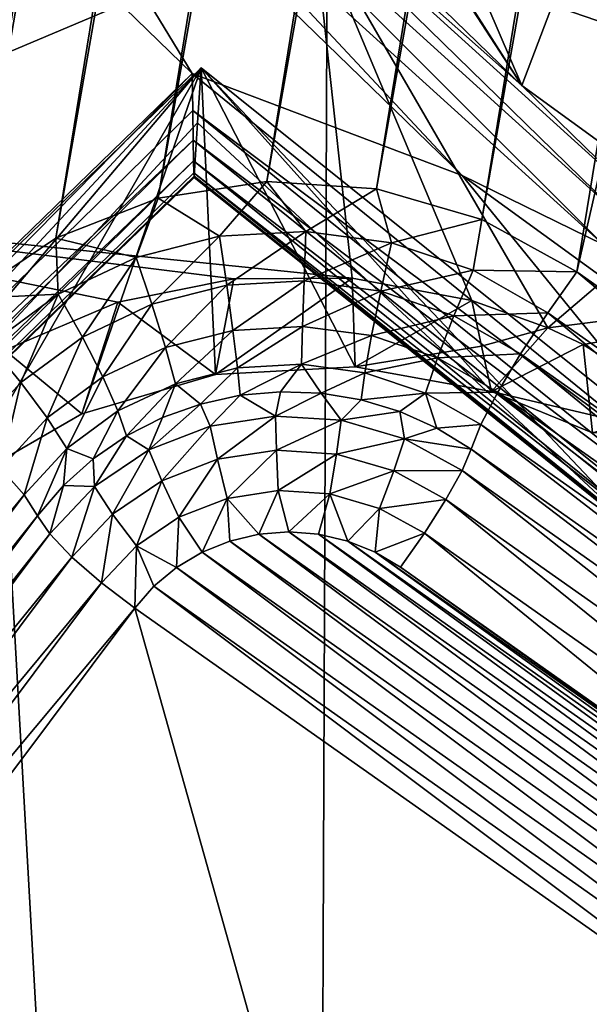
# Model space of a CAD drawing. Header units: metres. Extents: x -25 to 70, y -236 to 25.
# Tile 14 of 256: x -6.099 to -5.17, y -226.929 to -225.323. Entities that reach past the tile are written whole.
import ezdxf

# ---------------------------------------------------------------- set-up
doc = ezdxf.new("R2010")
doc.units = ezdxf.units.M
doc.layers.add('solid_10481002', color=7, linetype='CONTINUOUS')

msp = doc.modelspace()

# ---------------------------------------------------------------- linework, layer by layer
at = {"layer": 'solid_10481002'}
for points in [[(-3.926115, -211.923508, 228.22818), (-6.187748, -225.778748, 231.682678), (-6.169605, -225.32753, 231.570175)], [(-3.926115, -211.923508, 228.22818), (-3.817445, -212.06221, 228.262756), (-6.187748, -225.778748, 231.682678)], [(-3.926115, -211.923508, 228.22818), (-6.169605, -225.32753, 231.570175), (-6.141526, -225.155502, 231.527283)], [(-2.040667, -211.964478, 228.238388), (-4.381536, -226.305115, 231.813919), (-5.190552, -225.734787, 231.671722)], [(-2.991723, -212.264313, 228.313141), (-2.040667, -211.964478, 228.238388), (-5.190552, -225.734787, 231.671722)], [(-3.817445, -212.06221, 228.262756), (-6.040222, -225.679413, 231.657913), (-6.187748, -225.778748, 231.682678)], [(-3.817445, -212.06221, 228.262756), (-3.679801, -212.173798, 228.290573), (-6.040222, -225.679413, 231.657913)], [(-3.679801, -212.173798, 228.290573), (-5.87378, -225.614563, 231.641739), (-6.040222, -225.679413, 231.657913)], [(-3.679801, -212.173798, 228.290573), (-3.519871, -212.252869, 228.310287), (-5.87378, -225.614563, 231.641739)], [(-3.519871, -212.252869, 228.310287), (-5.696496, -225.587311, 231.634949), (-5.87378, -225.614563, 231.641739)], [(-3.519871, -212.252869, 228.310287), (-3.345933, -212.295334, 228.320877), (-5.696496, -225.587311, 231.634949)], [(-2.991723, -212.264313, 228.313141), (-5.190552, -225.734787, 231.671722), (-5.345607, -225.649323, 231.650406)], [(-3.166409, -212.299103, 228.321823), (-2.991723, -212.264313, 228.313141), (-5.345607, -225.649323, 231.650406)], [(-3.345933, -212.295334, 228.320877), (-5.517548, -225.599091, 231.637878), (-5.696496, -225.587311, 231.634949)], [(-3.345933, -212.295334, 228.320877), (-3.166409, -212.299103, 228.321823), (-5.517548, -225.599091, 231.637878)], [(-3.166409, -212.299103, 228.321823), (-5.345607, -225.649323, 231.650406), (-5.517548, -225.599091, 231.637878)], [(-5.635999, -234.727737, 242.779129), (-5.552163, -213.764297, 326.991455), (-6.843808, -213.207275, 326.852631)], [(-6.514985, -234.358047, 242.686981), (-5.635999, -234.727737, 242.779129), (-6.843808, -213.207275, 326.852631)], [(-5.635999, -234.727737, 242.779129), (-4.734836, -235.043213, 242.857758), (-5.552163, -213.764297, 326.991455)], [(-4.734836, -235.043213, 242.857758), (-4.213333, -214.202957, 327.1008), (-5.552163, -213.764297, 326.991455)], [(-6.309431, -223.521317, 231.295929), (4.054785, -225.708908, 231.841354), (4.91143, -225.08667, 231.686203)], [(-5.66815, -224.352524, 231.503159), (4.054785, -225.708908, 231.841354), (-6.309431, -223.521317, 231.295929)], [(-5.66815, -224.352524, 231.503159), (3.115566, -226.206528, 231.965424), (4.054785, -225.708908, 231.841354)], [(-4.911526, -225.08667, 231.686203), (3.115566, -226.206528, 231.965424), (-5.66815, -224.352524, 231.503159)], [(-5.911718, -224.460083, 233.288223), (-6.094229, -224.641403, 231.870483), (-5.280685, -225.430771, 232.067307)], [(-5.875783, -224.498383, 233.295013), (-5.911718, -224.460083, 233.288223), (-5.280685, -225.430771, 232.067307)], [(-5.535813, -224.836838, 233.356918), (-5.875783, -224.498383, 233.295013), (-5.280685, -225.430771, 232.067307)], [(-5.902184, -224.879761, 231.871704), (-5.280685, -225.430771, 232.067307), (-6.094229, -224.641403, 231.870483)], [(-5.961431, -224.952728, 231.807724), (-6.206792, -224.773224, 231.751465), (-5.377801, -225.577332, 231.95195)], [(-5.817809, -225.41095, 231.910461), (-5.377801, -225.577332, 231.95195), (-6.206792, -224.773224, 231.751465)], [(-6.037046, -225.198227, 231.857422), (-5.817809, -225.41095, 231.910461), (-6.206792, -224.773224, 231.751465)], [(-5.17546, -225.154007, 233.41803), (-5.535813, -224.836838, 233.356918), (-5.280685, -225.430771, 232.067307)], [(-5.902184, -224.879761, 231.871704), (-5.926072, -224.912979, 231.830673), (-5.11726, -225.64592, 232.013412)], [(-5.096632, -225.609741, 232.053711), (-5.280685, -225.430771, 232.067307), (-5.902184, -224.879761, 231.871704)], [(-5.096632, -225.609741, 232.053711), (-5.902184, -224.879761, 231.871704), (-5.11726, -225.64592, 232.013412)], [(-5.926072, -224.912979, 231.830673), (-5.961431, -224.952728, 231.807724), (-5.147792, -225.690048, 231.991562)], [(-5.11726, -225.64592, 232.013412), (-5.926072, -224.912979, 231.830673), (-5.147792, -225.690048, 231.991562)], [(-5.147792, -225.690048, 231.991562), (-5.961431, -224.952728, 231.807724), (-5.377801, -225.577332, 231.95195)], [(-6.710097, -225.626221, 233.812057), (-6.944671, -225.090363, 233.677872), (-5.620193, -225.166275, 233.464325)], [(-6.710097, -225.626221, 233.812057), (-5.620193, -225.166275, 233.464325), (-5.55726, -225.744629, 233.640274)], [(-5.620193, -225.166275, 233.464325), (-5.17546, -225.154007, 233.41803), (-4.795852, -225.448868, 233.477829)], [(-5.620193, -225.166275, 233.464325), (-4.795852, -225.448868, 233.477829), (-5.237857, -225.82605, 233.628296)], [(-5.620193, -225.166275, 233.464325), (-5.36215, -225.781113, 233.627823), (-5.55726, -225.744629, 233.640274)], [(-5.620193, -225.166275, 233.464325), (-5.237857, -225.82605, 233.628296), (-5.36215, -225.781113, 233.627823)], [(-5.17546, -225.154007, 233.41803), (-5.280685, -225.430771, 232.067307), (-4.359644, -226.099777, 232.2341)], [(-4.795852, -225.448868, 233.477829), (-5.17546, -225.154007, 233.41803), (-4.359644, -226.099777, 232.2341)], [(-6.100974, -225.195847, 231.864182), (-7.697053, -226.808914, 232.259018), (-6.037046, -225.198227, 231.857422)], [(-6.037046, -225.198227, 231.857422), (-7.697053, -226.808914, 232.259018), (-7.477816, -227.021637, 232.312057)], [(-6.037046, -225.198227, 231.857422), (-7.477816, -227.021637, 232.312057), (-5.817809, -225.41095, 231.910461)], [(-7.373601, -227.091202, 232.478592), (-7.363039, -226.915039, 233.316086), (-5.803639, -225.401962, 232.938843)], [(-6.594522, -226.335144, 232.290756), (-7.373601, -227.091202, 232.478592), (-5.803639, -225.401962, 232.938843)], [(-5.803639, -225.401962, 232.938843), (-7.363039, -226.915039, 233.316086), (-6.194027, -226.078995, 233.107635)], [(-6.594522, -226.335144, 232.290756), (-5.803639, -225.401962, 232.938843), (-5.8094, -225.491669, 232.514389)], [(-5.803639, -225.401962, 232.938843), (-6.194027, -226.078995, 233.107635), (-5.997994, -225.966034, 233.079468)], [(-5.803639, -225.401962, 232.938843), (-5.997994, -225.966034, 233.079468), (-5.779922, -225.901657, 233.063416)], [(-5.8094, -225.491669, 232.514389), (-5.803639, -225.401962, 232.938843), (-5.065652, -226.181549, 232.254486)], [(-5.803639, -225.401962, 232.938843), (-5.55222, -225.889542, 233.060394), (-5.32973, -225.929749, 233.070435)], [(-5.068348, -225.991302, 233.08577), (-5.803639, -225.401962, 232.938843), (-5.32973, -225.929749, 233.070435)], [(-5.803639, -225.401962, 232.938843), (-5.779922, -225.901657, 233.063416), (-5.55222, -225.889542, 233.060394)], [(-5.065652, -226.181549, 232.254486), (-5.803639, -225.401962, 232.938843), (-5.068348, -225.991302, 233.08577)], [(-7.438228, -227.057678, 232.332291), (-5.817809, -225.41095, 231.910461), (-7.477816, -227.021637, 232.312057)], [(-7.438228, -227.057678, 232.332291), (-5.817132, -225.471252, 231.932846), (-5.817809, -225.41095, 231.910461)], [(-5.817809, -225.41095, 231.910461), (-4.919999, -226.140274, 232.0923), (-5.377801, -225.577332, 231.95195)], [(-5.817132, -225.471252, 231.932846), (-4.919999, -226.140274, 232.0923), (-5.817809, -225.41095, 231.910461)], [(-5.096632, -225.609741, 232.053711), (-4.359644, -226.099777, 232.2341), (-5.280685, -225.430771, 232.067307)], [(-5.237857, -225.82605, 233.628296), (-4.795852, -225.448868, 233.477829), (-4.398319, -225.720383, 233.53569)], [(-7.438228, -227.057678, 232.332291), (-5.816417, -225.519867, 231.964844), (-5.817132, -225.471252, 231.932846)], [(-5.817132, -225.471252, 231.932846), (-4.946908, -226.174561, 232.108246), (-4.919999, -226.140274, 232.0923)], [(-5.817132, -225.471252, 231.932846), (-5.816417, -225.519867, 231.964844), (-4.946908, -226.174561, 232.108246)], [(-6.594522, -226.335144, 232.290756), (-5.8094, -225.491669, 232.514389), (-5.814962, -225.578613, 232.102814)], [(-5.065652, -226.181549, 232.254486), (-5.814962, -225.578613, 232.102814), (-5.8094, -225.491669, 232.514389)], [(-7.404659, -227.08345, 232.37085), (-5.816417, -225.519867, 231.964844), (-7.438228, -227.057678, 232.332291)], [(-7.404659, -227.08345, 232.37085), (-5.815796, -225.553436, 232.0009), (-5.816417, -225.519867, 231.964844)], [(-5.816417, -225.519867, 231.964844), (-4.971241, -226.202087, 232.136612), (-4.946908, -226.174561, 232.108246)], [(-5.816417, -225.519867, 231.964844), (-5.815796, -225.553436, 232.0009), (-4.971241, -226.202087, 232.136612)], [(-7.382017, -227.0952, 232.422119), (-5.815796, -225.553436, 232.0009), (-7.404659, -227.08345, 232.37085)], [(-7.382017, -227.0952, 232.422119), (-5.815342, -225.572906, 232.037048), (-5.815796, -225.553436, 232.0009)], [(-5.815796, -225.553436, 232.0009), (-4.990667, -226.22023, 232.174667), (-4.971241, -226.202087, 232.136612)], [(-5.815796, -225.553436, 232.0009), (-5.815342, -225.572906, 232.037048), (-4.990667, -226.22023, 232.174667)], [(-7.382017, -227.0952, 232.422119), (-5.81507, -225.580627, 232.071396), (-5.815342, -225.572906, 232.037048)], [(-7.382017, -227.0952, 232.422119), (-7.373601, -227.091202, 232.478592), (-5.81507, -225.580627, 232.071396)], [(-6.594522, -226.335144, 232.290756), (-5.81507, -225.580627, 232.071396), (-7.373601, -227.091202, 232.478592)], [(-6.594522, -226.335144, 232.290756), (-5.814962, -225.578613, 232.102814), (-5.81507, -225.580627, 232.071396)], [(-5.815342, -225.572906, 232.037048), (-5.003328, -226.227234, 232.218765), (-4.990667, -226.22023, 232.174667)], [(-5.815342, -225.572906, 232.037048), (-5.81507, -225.580627, 232.071396), (-5.003328, -226.227234, 232.218765)], [(-5.81507, -225.580627, 232.071396), (-5.814962, -225.578613, 232.102814), (-5.003328, -226.227234, 232.218765)], [(-5.814962, -225.578613, 232.102814), (-5.065652, -226.181549, 232.254486), (-5.003328, -226.227234, 232.218765)], [(-5.147792, -225.690048, 231.991562), (-5.377801, -225.577332, 231.95195), (-4.439322, -226.258728, 232.121841)], [(-4.919999, -226.140274, 232.0923), (-4.439322, -226.258728, 232.121841), (-5.377801, -225.577332, 231.95195)], [(-5.773235, -225.676575, 231.645676), (-5.87378, -225.614563, 231.641739), (-5.696496, -225.587311, 231.634949)], [(-5.773235, -225.676575, 231.645676), (-5.696496, -225.587311, 231.634949), (-5.632558, -225.668518, 231.643661)], [(-5.632558, -225.668518, 231.643661), (-5.696496, -225.587311, 231.634949), (-5.517548, -225.599091, 231.637878)], [(-5.632558, -225.668518, 231.643661), (-5.517548, -225.599091, 231.637878), (-5.492967, -225.687256, 231.648346)], [(-5.492967, -225.687256, 231.648346), (-5.517548, -225.599091, 231.637878), (-5.345607, -225.649323, 231.650406)], [(-5.909589, -225.71109, 231.654282), (-6.040222, -225.679413, 231.657913), (-5.87378, -225.614563, 231.641739)], [(-5.909589, -225.71109, 231.654282), (-5.87378, -225.614563, 231.641739), (-5.773235, -225.676575, 231.645676)], [(-6.710097, -225.626221, 233.812057), (-5.55726, -225.744629, 233.640274), (-5.74987, -225.745956, 233.667969)], [(-6.710097, -225.626221, 233.812057), (-5.74987, -225.745956, 233.667969), (-5.939342, -225.78418, 233.711334)], [(-6.710097, -225.626221, 233.812057), (-5.939342, -225.78418, 233.711334), (-6.123555, -225.862473, 233.772064)], [(-5.492967, -225.687256, 231.648346), (-5.345607, -225.649323, 231.650406), (-5.359824, -225.732056, 231.659515)], [(-5.359824, -225.732056, 231.659515), (-5.345607, -225.649323, 231.650406), (-5.190552, -225.734787, 231.671722)], [(-6.036383, -225.770767, 231.669159), (-6.187748, -225.778748, 231.682678), (-6.040222, -225.679413, 231.657913)], [(-6.036383, -225.770767, 231.669159), (-6.040222, -225.679413, 231.657913), (-5.909589, -225.71109, 231.654282)], [(-5.909589, -225.71109, 231.654282), (-5.773235, -225.676575, 231.645676), (-5.883574, -225.787445, 231.639557)], [(-5.773235, -225.676575, 231.645676), (-5.761477, -225.756531, 231.631851), (-5.883574, -225.787445, 231.639557)], [(-5.773235, -225.676575, 231.645676), (-5.632558, -225.668518, 231.643661), (-5.761477, -225.756531, 231.631851)], [(-5.632558, -225.668518, 231.643661), (-5.635509, -225.749313, 231.630051), (-5.761477, -225.756531, 231.631851)], [(-5.632558, -225.668518, 231.643661), (-5.492967, -225.687256, 231.648346), (-5.635509, -225.749313, 231.630051)], [(-5.492967, -225.687256, 231.648346), (-5.510513, -225.766098, 231.634232), (-5.635509, -225.749313, 231.630051)], [(-5.492967, -225.687256, 231.648346), (-5.359824, -225.732056, 231.659515), (-5.510513, -225.766098, 231.634232)], [(-6.036383, -225.770767, 231.669159), (-5.909589, -225.71109, 231.654282), (-5.997109, -225.840866, 231.652878)], [(-5.909589, -225.71109, 231.654282), (-5.883574, -225.787445, 231.639557), (-5.997109, -225.840866, 231.652878)], [(-5.237857, -225.82605, 233.628296), (-4.398319, -225.720383, 233.53569), (-5.180562, -225.853256, 233.630905)], [(-5.180562, -225.853256, 233.630905), (-4.398319, -225.720383, 233.53569), (-5.017253, -225.958527, 233.648087)], [(-5.55726, -225.744629, 233.640274), (-5.55222, -225.889542, 233.060394), (-5.779922, -225.901657, 233.063416)], [(-5.74987, -225.745956, 233.667969), (-5.55726, -225.744629, 233.640274), (-5.779922, -225.901657, 233.063416)], [(-5.55726, -225.744629, 233.640274), (-5.36215, -225.781113, 233.627823), (-5.55222, -225.889542, 233.060394)], [(-5.359824, -225.732056, 231.659515), (-5.391292, -225.806213, 231.644241), (-5.510513, -225.766098, 231.634232)], [(-5.359824, -225.732056, 231.659515), (-5.238247, -225.801193, 231.676743), (-5.391292, -225.806213, 231.644241)], [(-5.359824, -225.732056, 231.659515), (-5.190552, -225.734787, 231.671722), (-5.238247, -225.801193, 231.676743)], [(-5.238247, -225.801193, 231.676743), (-5.190552, -225.734787, 231.671722), (-4.42923, -226.371521, 231.818939)], [(-4.42923, -226.371521, 231.818939), (-5.190552, -225.734787, 231.671722), (-4.381536, -226.305115, 231.813919)], [(-5.939342, -225.78418, 233.711334), (-5.74987, -225.745956, 233.667969), (-5.779922, -225.901657, 233.063416)], [(-5.883574, -225.787445, 231.639557), (-5.761477, -225.756531, 231.631851), (-5.861599, -225.857788, 231.603622)], [(-5.761477, -225.756531, 231.631851), (-5.751544, -225.829926, 231.59668), (-5.861599, -225.857788, 231.603622)], [(-5.761477, -225.756531, 231.631851), (-5.635509, -225.749313, 231.630051), (-5.751544, -225.829926, 231.59668)], [(-5.635509, -225.749313, 231.630051), (-5.638002, -225.823425, 231.595062), (-5.751544, -225.829926, 231.59668)], [(-5.635509, -225.749313, 231.630051), (-5.510513, -225.766098, 231.634232), (-5.638002, -225.823425, 231.595062)], [(-6.148741, -225.853287, 231.689743), (-6.187748, -225.778748, 231.682678), (-6.036383, -225.770767, 231.669159)], [(-6.148741, -225.853287, 231.689743), (-6.036383, -225.770767, 231.669159), (-6.09772, -225.914764, 231.67131)], [(-6.036383, -225.770767, 231.669159), (-5.997109, -225.840866, 231.652878), (-6.09772, -225.914764, 231.67131)], [(-5.510513, -225.766098, 231.634232), (-5.525335, -225.838547, 231.598831), (-5.638002, -225.823425, 231.595062)], [(-5.510513, -225.766098, 231.634232), (-5.391292, -225.806213, 231.644241), (-5.525335, -225.838547, 231.598831)], [(-6.123555, -225.862473, 233.772064), (-5.939342, -225.78418, 233.711334), (-5.997994, -225.966034, 233.079468)], [(-5.939342, -225.78418, 233.711334), (-5.779922, -225.901657, 233.063416), (-5.997994, -225.966034, 233.079468)], [(-5.997109, -225.840866, 231.652878), (-5.883574, -225.787445, 231.639557), (-5.963937, -225.905945, 231.615631)], [(-5.883574, -225.787445, 231.639557), (-5.861599, -225.857788, 231.603622), (-5.963937, -225.905945, 231.615631)], [(-5.346047, -225.855759, 233.347412), (-5.55222, -225.889542, 233.060394), (-5.36215, -225.781113, 233.627823)], [(-5.237857, -225.82605, 233.628296), (-5.346047, -225.855759, 233.347412), (-5.36215, -225.781113, 233.627823)], [(-5.391292, -225.806213, 231.644241), (-5.417872, -225.87471, 231.607849), (-5.525335, -225.838547, 231.598831)], [(-5.391292, -225.806213, 231.644241), (-5.282427, -225.868118, 231.659683), (-5.417872, -225.87471, 231.607849)], [(-5.391292, -225.806213, 231.644241), (-5.238247, -225.801193, 231.676743), (-5.282427, -225.868118, 231.659683)], [(-5.282427, -225.868118, 231.659683), (-5.238247, -225.801193, 231.676743), (-4.473411, -226.438446, 231.80188)], [(-5.238247, -225.801193, 231.676743), (-4.42923, -226.371521, 231.818939), (-4.473411, -226.438446, 231.80188)], [(-5.751544, -225.829926, 231.59668), (-5.638002, -225.823425, 231.595062), (-5.744181, -225.891266, 231.542786)], [(-5.638002, -225.823425, 231.595062), (-5.63985, -225.8853, 231.541306), (-5.744181, -225.891266, 231.542786)], [(-5.638002, -225.823425, 231.595062), (-5.525335, -225.838547, 231.598831), (-5.63985, -225.8853, 231.541306)], [(-6.09772, -225.914764, 231.67131), (-5.997109, -225.840866, 231.652878), (-6.054624, -225.972565, 231.632248)], [(-5.997109, -225.840866, 231.652878), (-5.963937, -225.905945, 231.615631), (-6.054624, -225.972565, 231.632248)], [(-5.861599, -225.857788, 231.603622), (-5.751544, -225.829926, 231.59668), (-5.845307, -225.916885, 231.549179)], [(-5.751544, -225.829926, 231.59668), (-5.744181, -225.891266, 231.542786), (-5.845307, -225.916885, 231.549179)], [(-5.525335, -225.838547, 231.598831), (-5.536323, -225.8992, 231.544769), (-5.63985, -225.8853, 231.541306)], [(-5.525335, -225.838547, 231.598831), (-5.417872, -225.87471, 231.607849), (-5.536323, -225.8992, 231.544769)], [(-5.237857, -225.82605, 233.628296), (-5.32973, -225.929749, 233.070435), (-5.346047, -225.855759, 233.347412)], [(-5.237857, -225.82605, 233.628296), (-5.180562, -225.853256, 233.630905), (-5.32973, -225.929749, 233.070435)], [(-6.148741, -225.853287, 231.689743), (-6.09772, -225.914764, 231.67131), (-6.181539, -226.006302, 231.694122)], [(-5.346047, -225.855759, 233.347412), (-5.32973, -225.929749, 233.070435), (-5.55222, -225.889542, 233.060394)], [(-5.180562, -225.853256, 233.630905), (-5.165327, -225.997055, 233.087204), (-5.32973, -225.929749, 233.070435)], [(-5.180562, -225.853256, 233.630905), (-5.017253, -225.958527, 233.648087), (-5.165327, -225.997055, 233.087204)], [(-6.123555, -225.862473, 233.772064), (-5.997994, -225.966034, 233.079468), (-6.194027, -226.078995, 233.107635)], [(-5.963937, -225.905945, 231.615631), (-5.861599, -225.857788, 231.603622), (-5.939342, -225.961136, 231.560211)], [(-5.861599, -225.857788, 231.603622), (-5.845307, -225.916885, 231.549179), (-5.939342, -225.961136, 231.560211)], [(-5.417872, -225.87471, 231.607849), (-5.282427, -225.868118, 231.659683), (-5.319745, -225.930511, 231.621765)], [(-5.319745, -225.930511, 231.621765), (-5.282427, -225.868118, 231.659683), (-4.510728, -226.500839, 231.763962)], [(-5.282427, -225.868118, 231.659683), (-4.473411, -226.438446, 231.80188), (-4.510728, -226.500839, 231.763962)], [(-5.739946, -225.935852, 231.474503), (-5.744181, -225.891266, 231.542786), (-5.63985, -225.8853, 231.541306)], [(-5.674028, -225.929977, 231.473038), (-5.739946, -225.935852, 231.474503), (-5.63985, -225.8853, 231.541306)], [(-5.607883, -225.932495, 231.473663), (-5.674028, -225.929977, 231.473038), (-5.63985, -225.8853, 231.541306)], [(-5.607883, -225.932495, 231.473663), (-5.63985, -225.8853, 231.541306), (-5.536323, -225.8992, 231.544769)], [(-5.417872, -225.87471, 231.607849), (-5.437579, -225.932419, 231.553055), (-5.536323, -225.8992, 231.544769)], [(-5.417872, -225.87471, 231.607849), (-5.319745, -225.930511, 231.621765), (-5.437579, -225.932419, 231.553055)], [(-5.80451, -225.950027, 231.478027), (-5.845307, -225.916885, 231.549179), (-5.744181, -225.891266, 231.542786)], [(-5.739946, -225.935852, 231.474503), (-5.80451, -225.950027, 231.478027), (-5.744181, -225.891266, 231.542786)], [(-5.542643, -225.943375, 231.476379), (-5.607883, -225.932495, 231.473663), (-5.536323, -225.8992, 231.544769)], [(-5.542643, -225.943375, 231.476379), (-5.536323, -225.8992, 231.544769), (-5.437579, -225.932419, 231.553055)], [(-6.181539, -226.006302, 231.694122), (-6.09772, -225.914764, 231.67131), (-6.130176, -226.055054, 231.652817)], [(-6.09772, -225.914764, 231.67131), (-6.054624, -225.972565, 231.632248), (-6.130176, -226.055054, 231.652817)], [(-6.054624, -225.972565, 231.632248), (-5.963937, -225.905945, 231.615631), (-6.022672, -226.022339, 231.57547)], [(-5.963937, -225.905945, 231.615631), (-5.939342, -225.961136, 231.560211), (-6.022672, -226.022339, 231.57547)], [(-5.925197, -226.002167, 231.491028), (-5.939342, -225.961136, 231.560211), (-5.845307, -225.916885, 231.549179)], [(-5.866614, -225.97226, 231.483582), (-5.925197, -226.002167, 231.491028), (-5.845307, -225.916885, 231.549179)], [(-5.80451, -225.950027, 231.478027), (-5.866614, -225.97226, 231.483582), (-5.845307, -225.916885, 231.549179)], [(-5.788833, -225.985962, 231.421707), (-5.80451, -225.950027, 231.478027), (-5.739946, -225.935852, 231.474503)], [(-5.788833, -225.985962, 231.421707), (-5.739946, -225.935852, 231.474503), (-5.682375, -225.969604, 231.417633)], [(-5.682375, -225.969604, 231.417633), (-5.739946, -225.935852, 231.474503), (-5.674028, -225.929977, 231.473038)], [(-5.682375, -225.969604, 231.417633), (-5.674028, -225.929977, 231.473038), (-5.607883, -225.932495, 231.473663)], [(-5.682375, -225.969604, 231.417633), (-5.607883, -225.932495, 231.473663), (-5.574836, -225.976639, 231.419388)], [(-5.574836, -225.976639, 231.419388), (-5.607883, -225.932495, 231.473663), (-5.542643, -225.943375, 231.476379)], [(-5.479424, -225.962433, 231.481125), (-5.542643, -225.943375, 231.476379), (-5.437579, -225.932419, 231.553055)], [(-5.419309, -225.989319, 231.487823), (-5.479424, -225.962433, 231.481125), (-5.437579, -225.932419, 231.553055)], [(-5.437579, -225.932419, 231.553055), (-5.319745, -225.930511, 231.621765), (-5.347413, -225.983704, 231.565842)], [(-5.419309, -225.989319, 231.487823), (-5.437579, -225.932419, 231.553055), (-5.347413, -225.983704, 231.565842)], [(-5.347413, -225.983704, 231.565842), (-5.319745, -225.930511, 231.621765), (-4.538396, -226.554031, 231.708038)], [(-5.068348, -225.991302, 233.08577), (-5.32973, -225.929749, 233.070435), (-5.165327, -225.997055, 233.087204)], [(-5.319745, -225.930511, 231.621765), (-4.510728, -226.500839, 231.763962), (-4.538396, -226.554031, 231.708038)], [(-5.888868, -226.024902, 231.431412), (-5.866614, -225.97226, 231.483582), (-5.80451, -225.950027, 231.478027)], [(-5.888868, -226.024902, 231.431412), (-5.80451, -225.950027, 231.478027), (-5.788833, -225.985962, 231.421707)], [(-5.574836, -225.976639, 231.419388), (-5.542643, -225.943375, 231.476379), (-5.479424, -225.962433, 231.481125)], [(-5.979255, -226.039246, 231.500275), (-6.022672, -226.022339, 231.57547), (-5.939342, -225.961136, 231.560211)], [(-5.925197, -226.002167, 231.491028), (-5.979255, -226.039246, 231.500275), (-5.939342, -225.961136, 231.560211)], [(-5.788833, -225.985962, 231.421707), (-5.682375, -225.969604, 231.417633), (-5.776945, -226.040222, 231.382126)], [(-5.682375, -225.969604, 231.417633), (-5.680371, -226.025375, 231.378433), (-5.776945, -226.040222, 231.382126)], [(-5.682375, -225.969604, 231.417633), (-5.574836, -225.976639, 231.419388), (-5.680371, -226.025375, 231.378433)], [(-5.574836, -225.976639, 231.419388), (-5.479424, -225.962433, 231.481125), (-5.471605, -226.006714, 231.42688)], [(-5.471605, -226.006714, 231.42688), (-5.479424, -225.962433, 231.481125), (-5.419309, -225.989319, 231.487823)], [(-6.130176, -226.055054, 231.652817), (-6.054624, -225.972565, 231.632248), (-6.092094, -226.098145, 231.594376)], [(-6.054624, -225.972565, 231.632248), (-6.022672, -226.022339, 231.57547), (-6.092094, -226.098145, 231.594376)], [(-5.888868, -226.024902, 231.431412), (-5.925197, -226.002167, 231.491028), (-5.866614, -225.97226, 231.483582)], [(-5.888868, -226.024902, 231.431412), (-5.788833, -225.985962, 231.421707), (-5.867693, -226.075546, 231.39093)], [(-5.788833, -225.985962, 231.421707), (-5.776945, -226.040222, 231.382126), (-5.867693, -226.075546, 231.39093)], [(-5.574836, -225.976639, 231.419388), (-5.582815, -226.031769, 231.38002), (-5.680371, -226.025375, 231.378433)], [(-5.574836, -225.976639, 231.419388), (-5.471605, -226.006714, 231.42688), (-5.582815, -226.031769, 231.38002)], [(-5.419309, -225.989319, 231.487823), (-5.347413, -225.983704, 231.565842), (-5.363325, -226.02359, 231.496368)], [(-5.347413, -225.983704, 231.565842), (-4.554308, -226.593918, 231.638565), (-5.363325, -226.02359, 231.496368)], [(-5.347413, -225.983704, 231.565842), (-4.538396, -226.554031, 231.708038), (-4.554308, -226.593918, 231.638565)], [(-5.471605, -226.006714, 231.42688), (-5.419309, -225.989319, 231.487823), (-5.363325, -226.02359, 231.496368)], [(-5.977467, -226.084457, 231.446259), (-5.979255, -226.039246, 231.500275), (-5.925197, -226.002167, 231.491028)], [(-5.977467, -226.084457, 231.446259), (-5.925197, -226.002167, 231.491028), (-5.888868, -226.024902, 231.431412)], [(-5.471605, -226.006714, 231.42688), (-5.489168, -226.059052, 231.386826), (-5.582815, -226.031769, 231.38002)], [(-5.471605, -226.006714, 231.42688), (-5.377861, -226.058334, 231.439743), (-5.489168, -226.059052, 231.386826)], [(-5.471605, -226.006714, 231.42688), (-5.363325, -226.02359, 231.496368), (-5.377861, -226.058334, 231.439743)], [(-6.070193, -226.132217, 231.523453), (-6.092094, -226.098145, 231.594376), (-6.022672, -226.022339, 231.57547)], [(-6.027864, -226.08284, 231.511139), (-6.070193, -226.132217, 231.523453), (-6.022672, -226.022339, 231.57547)], [(-5.979255, -226.039246, 231.500275), (-6.027864, -226.08284, 231.511139), (-6.022672, -226.022339, 231.57547)], [(-5.977467, -226.084457, 231.446259), (-5.888868, -226.024902, 231.431412), (-5.948067, -226.129578, 231.404404)], [(-5.888868, -226.024902, 231.431412), (-5.867693, -226.075546, 231.39093), (-5.948067, -226.129578, 231.404404)], [(-5.776945, -226.040222, 231.382126), (-5.680371, -226.025375, 231.378433), (-5.761141, -226.103897, 231.363464)], [(-5.680371, -226.025375, 231.378433), (-5.677706, -226.091064, 231.36026), (-5.761141, -226.103897, 231.363464)], [(-5.680371, -226.025375, 231.378433), (-5.582815, -226.031769, 231.38002), (-5.677706, -226.091064, 231.36026)], [(-5.582815, -226.031769, 231.38002), (-5.593421, -226.096588, 231.361633), (-5.677706, -226.091064, 231.36026)], [(-5.582815, -226.031769, 231.38002), (-5.489168, -226.059052, 231.386826), (-5.593421, -226.096588, 231.361633)], [(-5.377861, -226.058334, 231.439743), (-5.363325, -226.02359, 231.496368), (-4.568844, -226.628647, 231.58194)], [(-5.363325, -226.02359, 231.496368), (-4.554308, -226.593918, 231.638565), (-4.568844, -226.628647, 231.58194)], [(-5.977467, -226.084457, 231.446259), (-6.027864, -226.08284, 231.511139), (-5.979255, -226.039246, 231.500275)], [(-5.867693, -226.075546, 231.39093), (-5.776945, -226.040222, 231.382126), (-5.839545, -226.134415, 231.371063)], [(-5.776945, -226.040222, 231.382126), (-5.761141, -226.103897, 231.363464), (-5.839545, -226.134415, 231.371063)], [(-6.894297, -227.075531, 231.907242), (-6.130176, -226.055054, 231.652817), (-6.092094, -226.098145, 231.594376)], [(-5.489168, -226.059052, 231.386826), (-5.512514, -226.120163, 231.367508), (-5.593421, -226.096588, 231.361633)], [(-5.489168, -226.059052, 231.386826), (-5.404127, -226.105865, 231.398499), (-5.512514, -226.120163, 231.367508)], [(-5.489168, -226.059052, 231.386826), (-5.377861, -226.058334, 231.439743), (-5.404127, -226.105865, 231.398499)], [(-5.404127, -226.105865, 231.398499), (-5.377861, -226.058334, 231.439743), (-4.595109, -226.676193, 231.540695)], [(-5.377861, -226.058334, 231.439743), (-4.568844, -226.628647, 231.58194), (-4.595109, -226.676193, 231.540695)], [(-5.948067, -226.129578, 231.404404), (-5.867693, -226.075546, 231.39093), (-5.908984, -226.181091, 231.382706)], [(-5.867693, -226.075546, 231.39093), (-5.839545, -226.134415, 231.371063), (-5.908984, -226.181091, 231.382706)], [(-6.856215, -227.118622, 231.848801), (-6.894297, -227.075531, 231.907242), (-6.092094, -226.098145, 231.594376)], [(-6.856215, -227.118622, 231.848801), (-6.092094, -226.098145, 231.594376), (-6.070193, -226.132217, 231.523453)], [(-6.050186, -226.161652, 231.465515), (-6.070193, -226.132217, 231.523453), (-6.027864, -226.08284, 231.511139)], [(-6.050186, -226.161652, 231.465515), (-6.027864, -226.08284, 231.511139), (-5.977467, -226.084457, 231.446259)], [(-6.050186, -226.161652, 231.465515), (-5.977467, -226.084457, 231.446259), (-6.014035, -226.1996, 231.42186)], [(-5.977467, -226.084457, 231.446259), (-5.948067, -226.129578, 231.404404), (-6.014035, -226.1996, 231.42186)], [(-5.761141, -226.103897, 231.363464), (-5.677706, -226.091064, 231.36026), (-5.709291, -226.162369, 231.366074)], [(-5.677706, -226.091064, 231.36026), (-5.660678, -226.158661, 231.365158), (-5.709291, -226.162369, 231.366074)], [(-5.677706, -226.091064, 231.36026), (-5.593421, -226.096588, 231.361633), (-5.660678, -226.158661, 231.365158)], [(-5.593421, -226.096588, 231.361633), (-5.611959, -226.162415, 231.366089), (-5.660678, -226.158661, 231.365158)], [(-5.593421, -226.096588, 231.361633), (-5.564405, -226.173553, 231.368866), (-5.611959, -226.162415, 231.366089)], [(-5.593421, -226.096588, 231.361633), (-5.512514, -226.120163, 231.367508), (-5.564405, -226.173553, 231.368866)], [(-5.839545, -226.134415, 231.371063), (-5.761141, -226.103897, 231.363464), (-5.801844, -226.191589, 231.373367)], [(-5.761141, -226.103897, 231.363464), (-5.756704, -226.173416, 231.368835), (-5.801844, -226.191589, 231.373367)], [(-5.761141, -226.103897, 231.363464), (-5.709291, -226.162369, 231.366074), (-5.756704, -226.173416, 231.368835)], [(-5.512514, -226.120163, 231.367508), (-5.404127, -226.105865, 231.398499), (-5.439042, -226.160614, 231.377594)], [(-5.439042, -226.160614, 231.377594), (-5.404127, -226.105865, 231.398499), (-4.630025, -226.730942, 231.519806)], [(-5.404127, -226.105865, 231.398499), (-4.595109, -226.676193, 231.540695), (-4.630025, -226.730942, 231.519806)], [(-6.014035, -226.1996, 231.42186), (-5.948067, -226.129578, 231.404404), (-5.965978, -226.241592, 231.397797)], [(-5.948067, -226.129578, 231.404404), (-5.908984, -226.181091, 231.382706), (-5.965978, -226.241592, 231.397797)], [(-5.512514, -226.120163, 231.367508), (-5.519481, -226.191711, 231.373398), (-5.564405, -226.173553, 231.368866)], [(-5.512514, -226.120163, 231.367508), (-5.439042, -226.160614, 231.377594), (-5.519481, -226.191711, 231.373398)], [(-6.856215, -227.118622, 231.848801), (-6.070193, -226.132217, 231.523453), (-6.834313, -227.15271, 231.777893)], [(-6.834313, -227.15271, 231.777893), (-6.070193, -226.132217, 231.523453), (-6.050186, -226.161652, 231.465515)], [(-5.908984, -226.181091, 231.382706), (-5.839545, -226.134415, 231.371063), (-5.843521, -226.216461, 231.379562)], [(-5.839545, -226.134415, 231.371063), (-5.801844, -226.191589, 231.373367), (-5.843521, -226.216461, 231.379562)], [(-6.814307, -227.182129, 231.71994), (-6.834313, -227.15271, 231.777893), (-6.050186, -226.161652, 231.465515)], [(-6.814307, -227.182129, 231.71994), (-6.050186, -226.161652, 231.465515), (-6.014035, -226.1996, 231.42186)], [(-5.756704, -226.173416, 231.368835), (-5.709291, -226.162369, 231.366074), (-4.541662, -227.029968, 231.582397)], [(-5.709291, -226.162369, 231.366074), (-5.660678, -226.158661, 231.365158), (-4.54548, -226.982803, 231.570633)], [(-5.709291, -226.162369, 231.366074), (-4.54548, -226.982803, 231.570633), (-4.541662, -227.029968, 231.582397)], [(-5.660678, -226.158661, 231.365158), (-4.556871, -226.936798, 231.559158), (-4.54548, -226.982803, 231.570633)], [(-5.660678, -226.158661, 231.365158), (-5.611959, -226.162415, 231.366089), (-4.556871, -226.936798, 231.559158)], [(-5.611959, -226.162415, 231.366089), (-4.575603, -226.893005, 231.548248), (-4.556871, -226.936798, 231.559158)], [(-5.611959, -226.162415, 231.366089), (-5.564405, -226.173553, 231.368866), (-4.575603, -226.893005, 231.548248)], [(-5.439042, -226.160614, 231.377594), (-5.478507, -226.216125, 231.379486), (-5.519481, -226.191711, 231.373398)], [(-5.439042, -226.160614, 231.377594), (-4.66949, -226.786453, 231.521683), (-5.478507, -226.216125, 231.379486)], [(-5.439042, -226.160614, 231.377594), (-4.630025, -226.730942, 231.519806), (-4.66949, -226.786453, 231.521683)], [(-5.801844, -226.191589, 231.373367), (-5.756704, -226.173416, 231.368835), (-4.545529, -227.07724, 231.594177)], [(-5.756704, -226.173416, 231.368835), (-4.541662, -227.029968, 231.582397), (-4.545529, -227.07724, 231.594177)], [(-5.564405, -226.173553, 231.368866), (-4.601227, -226.85257, 231.538162), (-4.575603, -226.893005, 231.548248)], [(-5.564405, -226.173553, 231.368866), (-5.519481, -226.191711, 231.373398), (-4.601227, -226.85257, 231.538162)], [(-5.965978, -226.241592, 231.397797), (-5.908984, -226.181091, 231.382706), (-5.911658, -226.282684, 231.396072)], [(-5.908984, -226.181091, 231.382706), (-5.880466, -226.247177, 231.387222), (-5.911658, -226.282684, 231.396072)], [(-5.908984, -226.181091, 231.382706), (-5.843521, -226.216461, 231.379562), (-5.880466, -226.247177, 231.387222)], [(-5.843521, -226.216461, 231.379562), (-5.801844, -226.191589, 231.373367), (-4.557019, -227.123383, 231.605682)], [(-5.801844, -226.191589, 231.373367), (-4.545529, -227.07724, 231.594177), (-4.557019, -227.123383, 231.605682)], [(-5.519481, -226.191711, 231.373398), (-4.632899, -226.816711, 231.529221), (-4.601227, -226.85257, 231.538162)], [(-5.519481, -226.191711, 231.373398), (-5.478507, -226.216125, 231.379486), (-4.632899, -226.816711, 231.529221)], [(-6.778156, -227.220078, 231.6763), (-6.814307, -227.182129, 231.71994), (-6.014035, -226.1996, 231.42186)], [(-6.778156, -227.220078, 231.6763), (-6.014035, -226.1996, 231.42186), (-5.965978, -226.241592, 231.397797)], [(-5.880466, -226.247177, 231.387222), (-5.843521, -226.216461, 231.379562), (-4.575725, -227.166977, 231.616562)], [(-5.843521, -226.216461, 231.379562), (-4.557019, -227.123383, 231.605682), (-4.575725, -227.166977, 231.616562)], [(-5.478507, -226.216125, 231.379486), (-4.66949, -226.786453, 231.521683), (-4.632899, -226.816711, 231.529221)], [(-6.730098, -227.26207, 231.652222), (-6.778156, -227.220078, 231.6763), (-5.965978, -226.241592, 231.397797)], [(-6.730098, -227.26207, 231.652222), (-5.965978, -226.241592, 231.397797), (-5.911658, -226.282684, 231.396072)], [(-5.911658, -226.282684, 231.396072), (-5.880466, -226.247177, 231.387222), (-4.600886, -227.206726, 231.626465)], [(-5.880466, -226.247177, 231.387222), (-4.575725, -227.166977, 231.616562), (-4.600886, -227.206726, 231.626465)], [(-6.730098, -227.26207, 231.652222), (-5.911658, -226.282684, 231.396072), (-6.675779, -227.303177, 231.650513)], [(-6.675779, -227.303177, 231.650513), (-5.911658, -226.282684, 231.396072), (-5.365006, -228.227219, 231.880905)], [(-5.911658, -226.282684, 231.396072), (-4.600886, -227.206726, 231.626465), (-5.365006, -228.227219, 231.880905)]]:
    msp.add_3dface(points, dxfattribs=at)

doc.saveas('drawing.dxf')
